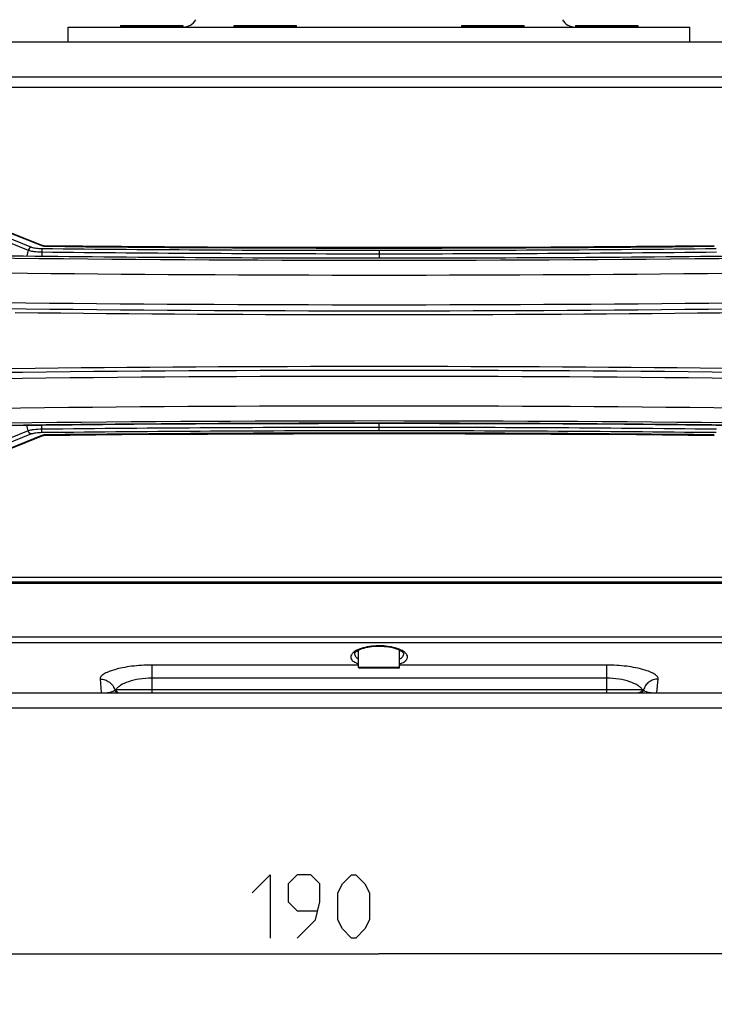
# Model space of a CAD drawing. Header units: millimetres. Extents: x 0 to 420, y 0 to 297.
# Tile 61 of 82: x 277 to 304, y 109 to 148. Entities that reach past the tile are written whole.
import ezdxf

# ---------------------------------------------------------------- set-up
doc = ezdxf.new("R2010")
doc.units = ezdxf.units.MM
doc.header["$LTSCALE"] = 23.1
doc.layers.get('0').update_dxf_attribs({"linetype": 'CONTINUOUS'})
doc.layers.add('06___PRT_ALL_SURFS', color=7, linetype='CONTINUOUS')
doc.layers.add('DIM_PILOTEES', color=7, linetype='CONTINUOUS')
doc.styles.get("Standard").update_dxf_attribs({"font": 'txt', "width": 0.7})
doc.dimstyles.new('DIMSTYLE_3', dxfattribs={"dimtxt": 2.5, "dimasz": 3.5, "dimexe": 2, "dimexo": 0, "dimtad": 1, "dimdec": 1, "dimlfac": 3.333333, "dimdsep": 46, "dimtxsty": 'Standard', "dimblk": '_FILLED', "dimblk1": '_FILLED', "dimblk2": '_FILLED', "dimcen": 0.09, "dimazin": 2, "dimtp": 0.5, "dimtm": 0.5, "dimtfac": 1, "dimtdec": 1, "dimtofl": 0, "dimtmove": 0, "dimatfit": 3, "dimldrblk": '_FILLED', "dimfxl": 0, "dimtolj": 1, "dimarcsym": 0})
doc.dimstyles.new('DIMSTYLE_6', dxfattribs={"dimtxt": 2.5, "dimasz": 3.5, "dimexe": 2, "dimexo": 0, "dimtad": 1, "dimdec": 0, "dimlfac": 3.333333, "dimdsep": 46, "dimtxsty": 'Standard', "dimblk": '_FILLED', "dimblk1": '_FILLED', "dimblk2": '_FILLED', "dimcen": 0.09, "dimazin": 2, "dimtp": 0.5, "dimtm": 0.5, "dimtfac": 1, "dimtdec": 0, "dimtofl": 0, "dimtmove": 0, "dimatfit": 3, "dimldrblk": '_FILLED', "dimfxl": 0, "dimtolj": 1, "dimarcsym": 0})

# ---------------------------------------------------------------- blocks, each defined once
blk = doc.blocks.new('_FILLED')
at = {"color": 0, "linetype": 'ByBlock'}
blk.add_solid([(0, 0), (-1, 0.143), (-1, -0.143)], dxfattribs=at)
blk = doc.blocks.new('*D10')
at = {"layer": 'DIM_PILOTEES', "color": 2, "linetype": 'Continuous'}
for p, q in [((262.51, 120.895), (262.51, 108.92)), ((319.639, 120.895), (319.639, 108.92)), ((262.51, 110.92), (291.075, 110.92)), ((319.639, 110.92), (291.075, 110.92))]:
    blk.add_line(p, q, dxfattribs=at)
at = {"layer": 'DIM_PILOTEES', "color": 2, "linetype": 'Continuous', "xscale": 3.5, "yscale": 3.5, "zscale": 3.5, "rotation": 180}
blk.add_blockref('_FILLED', (262.51, 110.92), dxfattribs=at)
at = {"layer": 'DIM_PILOTEES', "color": 2, "linetype": 'Continuous', "xscale": 3.5, "yscale": 3.5, "zscale": 3.5}
blk.add_blockref('_FILLED', (319.639, 110.92), dxfattribs=at)
at = {"layer": 'DIM_PILOTEES', "color": 2, "linetype": 'Continuous', "insert": (288.74, 114.045), "char_height": 2.5, "width": 8.03571, "attachment_point": 2, "line_spacing_factor": 0.9}
blk.add_mtext('{\\ftxt;\\W0.0001;\\H0.0001;\\~}{\\ftxt;\\W2.1428571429;\\H2.5; }{\\ftxt;\\W0.0001;\\H0.0001;\\~}', dxfattribs=at)
blk = doc.blocks.new('*D14')
at = {"layer": 'DIM_PILOTEES', "color": 2, "linetype": 'Continuous'}
for p, q in [((291.085, 220.958), (236.883, 220.958)), ((238.883, 220.958), (238.883, 170.802)), ((238.883, 120.646), (238.883, 170.802)), ((307.678, 120.646), (236.883, 120.646))]:
    blk.add_line(p, q, dxfattribs=at)
at = {"layer": 'DIM_PILOTEES', "color": 2, "linetype": 'Continuous', "xscale": 3.5, "yscale": 3.5, "zscale": 3.5}
for p, rotation in [((238.883, 220.958), 90), ((238.883, 120.646), 270)]:
    blk.add_blockref('_FILLED', p, dxfattribs=dict(at, rotation=rotation))
at = {"layer": 'DIM_PILOTEES', "color": 2, "linetype": 'Continuous', "insert": (235.758, 163.276), "char_height": 2.5, "width": 13.39286, "attachment_point": 2, "rotation": 90, "line_spacing_factor": 0.9}
blk.add_mtext('{\\ftxt;\\W0.0001;\\H0.0001;\\~}{\\ftxt;\\W3.5714285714;\\H2.5; }{\\ftxt;\\W0.0001;\\H0.0001;\\~}', dxfattribs=at)

msp = doc.modelspace()

# ---------------------------------------------------------------- linework, layer by layer
at = {"color": 7, "linetype": 'Continuous'}
for p, q in [((278.7851, 147.6084), (303.3851, 147.6084)), ((280.8521, 147.6714), (283.3181, 147.6714)), ((280.8521, 147.6714), (280.8521, 147.6114)), ((283.3181, 147.6114), (280.8521, 147.6114)), ((283.3181, 147.6714), (283.3181, 147.6114)), ((285.3521, 147.6714), (287.8181, 147.6714)), ((285.3521, 147.6114), (285.3521, 147.6714)), ((287.8181, 147.6114), (285.3521, 147.6114)), ((287.8181, 147.6114), (287.8181, 147.6714)), ((294.3521, 147.6714), (296.8181, 147.6714)), ((294.3521, 147.6114), (294.3521, 147.6714)), ((296.8181, 147.6114), (294.3521, 147.6114)), ((296.8181, 147.6114), (296.8181, 147.6714)), ((298.8521, 147.6714), (301.3181, 147.6714)), ((298.8521, 147.6714), (298.8521, 147.6114)), ((301.3181, 147.6114), (298.8521, 147.6114)), ((301.3181, 147.6714), (301.3181, 147.6114)), ((311.3537, 147.0084), (270.8166, 147.0084)), ((272.9729, 145.6388), (309.1973, 145.6388)), ((273.2042, 145.2266), (308.966, 145.2266)), ((276.1294, 139.2078), (277.2032, 138.7735)), ((276.2616, 139.3279), (277.3354, 138.8936)), ((277.7778, 138.9296), (276.3859, 139.4925)), ((277.7497, 138.9638), (276.4757, 139.4791)), ((277.2032, 138.7735), (277.1484, 138.5486)), ((277.7657, 138.9581), (277.7497, 138.9638)), ((277.8228, 138.9292), (277.7778, 138.9296)), ((277.8228, 138.9291), (277.7778, 138.9296)), ((291.0851, 138.7699), (291.0851, 138.4702)), ((277.7404, 138.7062), (277.7381, 138.5423)), ((291.0851, 138.4677), (291.0851, 138.4702)), ((291.0851, 138.4677), (291.0851, 138.4702)), ((277.2032, 131.619), (277.1484, 131.8439)), ((277.7404, 131.6863), (277.7381, 131.8502)), ((291.0851, 131.9248), (291.0851, 131.9223)), ((291.0852, 131.6226), (291.0851, 131.9223)), ((277.2032, 131.619), (276.1294, 131.1847)), ((277.3354, 131.4989), (276.2616, 131.0646)), ((276.418, 130.9129), (277.7778, 131.4629)), ((276.5077, 130.9263), (277.7497, 131.4287)), ((277.7778, 131.4629), (277.8228, 131.4634)), ((277.7778, 131.4629), (277.8228, 131.4633)), ((274.1456, 125.5922), (308.0247, 125.5922)), ((274.1704, 125.6501), (307.9998, 125.6501)), ((274.2475, 125.8295), (307.9227, 125.8295)), ((273.1378, 123.2451), (309.0324, 123.2451)), ((273.2357, 123.4732), (308.9345, 123.4732)), ((290.2736, 122.2572), (290.2736, 122.9419)), ((291.0524, 123.1001), (291.0851, 123.1003)), ((291.0851, 123.1003), (291.0851, 123.1122)), ((291.0851, 123.1003), (291.1218, 123.1001)), ((291.8966, 122.2572), (291.8966, 122.942)), ((290.2736, 122.3508), (282.0851, 122.3508)), ((282.0851, 122.3508), (282.0851, 121.2462)), ((291.8966, 122.2572), (290.2736, 122.2572)), ((291.8666, 122.2272), (290.3036, 122.2272)), ((300.0851, 122.3508), (291.8966, 122.3508)), ((300.0851, 122.3508), (300.0851, 121.2462)), ((280.0407, 121.8003), (280.0904, 121.2463)), ((280.0407, 121.8003), (280.0903, 121.2473)), ((300.0851, 121.8313), (282.0851, 121.8313)), ((302.0798, 121.2463), (302.1295, 121.8003)), ((274.8838, 121.2462), (307.2864, 121.2462)), ((280.6717, 121.3832), (301.4985, 121.3832))]:
    msp.add_line(p, q, dxfattribs=at)
for points in [[(277.823, 138.9491), (277.8136, 138.9494), (277.7896, 138.9523), (277.7657, 138.9581)], [(304.3472, 138.9491), (301.2694, 138.9199), (297.8753, 138.8965), (294.4797, 138.8825), (291.0832, 138.8778), (287.6868, 138.8825), (284.2911, 138.8965), (280.8969, 138.9199), (277.823, 138.9491)], [(276.5543, 131.8376), (278.9408, 131.863), (281.3768, 131.8842), (283.814, 131.9008), (286.252, 131.9127), (288.6906, 131.9198), (291.0851, 131.9223)], [(291.0851, 131.9223), (293.4756, 131.92), (295.9143, 131.913), (298.3524, 131.9012), (300.7898, 131.8846), (303.2261, 131.8632), (305.6167, 131.8376)], [(277.7497, 131.4287), (277.7657, 131.4344), (277.7896, 131.4402), (277.8136, 131.443), (277.823, 131.4434)], [(277.823, 131.4434), (280.9008, 131.4726), (284.2949, 131.496), (287.6906, 131.51), (291.087, 131.5147), (294.4835, 131.51), (297.8792, 131.496), (301.2733, 131.4726), (304.3472, 131.4434)], [(290.1101, 122.8077), (290.1101, 122.8081), (290.1115, 122.8132), (290.1171, 122.8241), (290.1286, 122.8397), (290.1471, 122.859), (290.1728, 122.8808), (290.206, 122.9041), (290.2468, 122.9284), (290.2951, 122.9528), (290.3506, 122.9768), (290.4127, 122.9997), (290.4807, 123.0211), (290.5541, 123.0405), (290.6319, 123.0576), (290.7132, 123.072), (290.797, 123.0835), (290.8822, 123.0921), (290.9678, 123.0976), (291.0524, 123.1001)], [(291.1218, 123.1001), (291.2064, 123.0974), (291.2918, 123.0917), (291.377, 123.0831), (291.4607, 123.0714), (291.542, 123.0569), (291.6197, 123.0397), (291.6929, 123.0201), (291.7608, 122.9986), (291.8226, 122.9756), (291.8778, 122.9516), (291.9258, 122.9271), (291.9662, 122.9029), (291.999, 122.8795), (292.0243, 122.8579), (292.0423, 122.8388), (292.0535, 122.8234), (292.0588, 122.8129), (292.0601, 122.808), (292.0601, 122.8077)]]:
    msp.add_lwpolyline(points, dxfattribs=at)
for centre, radius, start, end in [((283.3204, 148.2084), 0.6, 270, 329.03624), ((298.8498, 148.2084), 0.6, 210.96376, 270), ((291.1903, 1395.7488), 1256.9789, 269.3873146, 269.9952056), ((291.0851, 1373.3969), 1234.5391, 269.3844765, 270.6155233), ((291.0868, 1375.9082), 1237.1383, 269.9999224, 270.6175709), ((291.0851, 1387.1323), 1248.7526, 269.2944939, 270.7055061), ((291.2009, 1404.8883), 1266.4207, 269.3372615, 269.99476), ((291.1903, 1396.4104), 1257.7761, 269.3873019, 269.9952071), ((291.0868, 1376.5707), 1237.9365, 269.9999209, 270.6175707), ((291.0943, 1383.4503), 1244.9826, 269.9995761, 270.6684375), ((291.0851, 1393.1672), 1255.3776, 269.3225272, 270.6774728), ((291.0851, 1384.5635), 1247.9485, 269.3156161, 270.6843839), ((291.0851, 1382.7279), 1246.3528, 269.3153186, 270.6846814), ((291.0851, 1380.4567), 1244.2317, 269.3369933, 270.6630067), ((291.0851, -1110.0401), 1244.2075, 89.3315763, 90.6684237), ((291.0851, -1114.1367), 1247.9141, 89.3082052, 90.6917948), ((291.0851, -1112.3174), 1246.3349, 89.3079135, 90.6920865), ((291.0851, -1122.7135), 1255.3164, 89.3094274, 90.6905726), ((291.0851, -1116.6687), 1248.6815, 89.2796295, 90.7203705), ((291.1936, -1133.2501), 1265.1749, 90.0049163, 90.6630622), ((291.1959, -1127.0575), 1258.8157, 90.0050439, 90.6124471), ((291.0873, -1114.2589), 1246.1837, 89.3318849, 90.0001016), ((291.0922, -1105.1749), 1236.9331, 89.3821788, 90.0003296), ((291.1959, -1126.394), 1258.0166, 90.0050451, 90.6124347), ((291.0851, -1103.0045), 1234.5391, 89.3844765, 90.6155233), ((291.0922, -1104.5138), 1236.1364, 89.3821788, 90.0003279), ((290.3036, 122.2572), 0.03, 180, 270), ((291.8666, 122.2572), 0.03, 270, 360), ((280.0794, 121.9131), 0.6668, 269.94366, 270.94778), ((280.0905, 123.5671), 2.3208, 269.99843, 270.38962), ((280.0907, 123.5288), 2.2824, 270.38921, 271.19291), ((280.7679, 121.3962), 0.1499, 193.98974, 269.98746), ((301.4023, 121.3962), 0.1499, 270.01255, 346.01088), ((302.0796, 123.5295), 2.2832, 268.80773, 270.00715), ((302.0909, 121.9189), 0.6727, 269.05645, 270.0524)]:
    msp.add_arc(centre, radius, start, end, dxfattribs=at)
for points, knots in [([(277.3354, 138.8936), (277.305, 138.8911), (277.2437, 138.8625), (277.2108, 138.8046), (277.2032, 138.7735)], [0, 0, 0, 0, 0.486903, 1, 1, 1, 1]), ([(277.2032, 138.7735), (277.2323, 138.7617), (277.3045, 138.743), (277.4834, 138.715), (277.6334, 138.7073), (277.7404, 138.7062)], [0, 0, 0, 0, 0.1735899, 0.4091335, 1, 1, 1, 1]), ([(277.3354, 138.8936), (277.3578, 138.8845), (277.4134, 138.8701), (277.5512, 138.8485), (277.6668, 138.8426), (277.7492, 138.8417)], [0, 0, 0, 0, 0.1735837, 0.4091361, 1, 1, 1, 1]), ([(277.7492, 138.8417), (277.7475, 138.8364), (277.7459, 138.8205), (277.7421, 138.7755), (277.7412, 138.7357), (277.7407, 138.7062)], [0, 0, 0, 0, 0.123595, 0.3483908, 1, 1, 1, 1]), ([(277.7497, 138.9638), (277.7524, 138.9627), (277.7653, 138.9546), (277.7726, 138.9405), (277.7778, 138.9296)], [0, 0, 0, 0, 0.1980365, 1, 1, 1, 1]), ([(277.823, 138.9491), (277.8194, 138.9492), (277.8027, 138.9472), (277.7877, 138.938), (277.7778, 138.9296)], [0, 0, 0, 0, 0.2170914, 1, 1, 1, 1]), ([(277.7404, 131.6863), (277.6334, 131.6852), (277.4834, 131.6775), (277.3045, 131.6495), (277.2323, 131.6308), (277.2032, 131.619)], [0, 0, 0, 0, 0.5908665, 0.8264101, 1, 1, 1, 1]), ([(277.3354, 131.4989), (277.305, 131.5014), (277.2437, 131.53), (277.2108, 131.5879), (277.2032, 131.619)], [0, 0, 0, 0, 0.486903, 1, 1, 1, 1]), ([(277.7492, 131.5507), (277.6668, 131.5499), (277.5512, 131.544), (277.4134, 131.5224), (277.3578, 131.508), (277.3354, 131.4989)], [0, 0, 0, 0, 0.5908639, 0.8264163, 1, 1, 1, 1]), ([(277.7492, 131.5507), (277.7475, 131.5561), (277.7459, 131.5719), (277.7421, 131.617), (277.7412, 131.6568), (277.7407, 131.6863)], [0, 0, 0, 0, 0.123595, 0.3483908, 1, 1, 1, 1]), ([(277.7778, 131.4629), (277.7757, 131.4586), (277.769, 131.4456), (277.7591, 131.4325), (277.7497, 131.4287)], [0, 0, 0, 0, 0.3164995, 1, 1, 1, 1]), ([(277.7778, 131.4629), (277.7815, 131.4598), (277.7947, 131.4499), (277.8113, 131.4432), (277.823, 131.4434)], [0, 0, 0, 0, 0.291503, 1, 1, 1, 1]), ([(290.0727, 122.8531), (290.0403, 122.8269), (289.9864, 122.774), (289.9601, 122.6999), (289.9601, 122.6673)], [0, 0, 0, 0, 0.5605165, 1, 1, 1, 1]), ([(290.6119, 123.0681), (290.5033, 123.0469), (290.3148, 122.9957), (290.1382, 122.906), (290.0727, 122.8531)], [0, 0, 0, 0, 0.5678306, 1, 1, 1, 1]), ([(290.1101, 122.8083), (290.1101, 122.7885), (290.1176, 122.747), (290.1506, 122.6891), (290.2037, 122.6358), (290.2482, 122.6059), (290.273, 122.5916)], [0, 0, 0, 0, 0.2094382, 0.435725, 0.6957318, 1, 1, 1, 1]), ([(291.0851, 123.1122), (291.0443, 123.1122), (290.8858, 123.1085), (290.7275, 123.0905), (290.6119, 123.0681)], [0, 0, 0, 0, 0.2575988, 1, 1, 1, 1]), ([(291.5583, 123.0681), (291.521, 123.0753), (291.3646, 123.1015), (291.2057, 123.1122), (291.0851, 123.1122)], [0, 0, 0, 0, 0.2398468, 1, 1, 1, 1]), ([(292.0976, 122.853), (292.0321, 122.9059), (291.8554, 122.9957), (291.6669, 123.0469), (291.5583, 123.0681)], [0, 0, 0, 0, 0.4321491, 1, 1, 1, 1]), ([(291.8971, 122.5915), (291.9219, 122.6058), (291.9665, 122.6357), (292.0196, 122.689), (292.0526, 122.747), (292.0601, 122.7885), (292.0601, 122.8083)], [0, 0, 0, 0, 0.3042917, 0.564313, 0.7905935, 1, 1, 1, 1]), ([(292.2101, 122.6673), (292.2101, 122.6999), (292.1839, 122.7739), (292.1299, 122.8269), (292.0976, 122.853)], [0, 0, 0, 0, 0.4395044, 1, 1, 1, 1]), ([(289.9601, 122.6673), (289.9601, 122.6411), (289.9742, 122.5917), (290.0221, 122.5318), (290.1167, 122.4581), (290.2071, 122.4201), (290.2729, 122.3977)], [0, 0, 0, 0, 0.1801588, 0.3361664, 0.5219861, 1, 1, 1, 1]), ([(291.8973, 122.3977), (291.9434, 122.4134), (292.0172, 122.4431), (292.1071, 122.4975), (292.1652, 122.5496), (292.2017, 122.6065), (292.2101, 122.6478), (292.2101, 122.6673)], [0, 0, 0, 0, 0.3349585, 0.5436061, 0.7183737, 0.8663117, 1, 1, 1, 1]), ([(282.0851, 122.3508), (281.9496, 122.3508), (281.6837, 122.3426), (281.2988, 122.3066), (280.9458, 122.2499), (280.638, 122.1769), (280.3868, 122.0928), (280.2185, 122.0128), (280.1218, 121.9443), (280.0739, 121.897), (280.0447, 121.8493), (280.0393, 121.8155), (280.0407, 121.8003)], [0, 0, 0, 0, 0.1848547, 0.3626858, 0.5270044, 0.6721688, 0.7936118, 0.8880935, 0.9248594, 0.9549153, 0.9792405, 1, 1, 1, 1]), ([(302.1295, 121.8003), (302.1309, 121.8155), (302.1255, 121.8493), (302.0963, 121.897), (302.0485, 121.9443), (301.9517, 122.0128), (301.7834, 122.0928), (301.5322, 122.1769), (301.2244, 122.2499), (300.8715, 122.3066), (300.4866, 122.3426), (300.2206, 122.3508), (300.0851, 122.3508)], [0, 0, 0, 0, 0.0207596, 0.0450851, 0.0751412, 0.1119074, 0.2063894, 0.3278323, 0.4729954, 0.6373126, 0.8151448, 1, 1, 1, 1]), ([(280.0407, 121.8003), (280.1065, 121.8006), (280.2389, 121.7797), (280.4157, 121.6871), (280.5522, 121.5431), (280.6064, 121.4224), (280.6225, 121.3599)], [0, 0, 0, 0, 0.2524902, 0.5035209, 0.7525839, 1, 1, 1, 1]), ([(282.0851, 121.8313), (281.9199, 121.8313), (281.6074, 121.8079), (281.19, 121.7103), (280.9051, 121.5882), (280.7458, 121.4733), (280.6909, 121.4133), (280.6717, 121.3832)], [0, 0, 0, 0, 0.3255042, 0.6142544, 0.841953, 0.9296044, 1, 1, 1, 1]), ([(301.4985, 121.3832), (301.4794, 121.4133), (301.4244, 121.4733), (301.2651, 121.5882), (300.9802, 121.7103), (300.5629, 121.8079), (300.2503, 121.8313), (300.0851, 121.8313)], [0, 0, 0, 0, 0.0703958, 0.1580474, 0.3857454, 0.6744939, 1, 1, 1, 1]), ([(302.1295, 121.8003), (302.0637, 121.8006), (301.9314, 121.7797), (301.7546, 121.6871), (301.618, 121.5431), (301.5639, 121.4224), (301.5478, 121.3599)], [0, 0, 0, 0, 0.2524902, 0.5035209, 0.7525839, 1, 1, 1, 1]), ([(280.1383, 121.2468), (280.2034, 121.2482), (280.314, 121.2551), (280.4576, 121.2789), (280.5481, 121.3058), (280.5996, 121.3343), (280.6172, 121.351), (280.6225, 121.3599)], [0, 0, 0, 0, 0.3855151, 0.6532324, 0.8603661, 0.938821, 1, 1, 1, 1]), ([(280.6225, 121.3599), (280.6245, 121.3657), (280.6435, 121.3748), (280.6598, 121.38), (280.6717, 121.3832)], [0, 0, 0, 0, 0.3336171, 1, 1, 1, 1]), ([(280.6717, 121.3832), (280.6747, 121.3473), (280.7076, 121.2756), (280.7814, 121.2462), (280.8167, 121.2462)], [0, 0, 0, 0, 0.5051003, 1, 1, 1, 1]), ([(301.4985, 121.3832), (301.4955, 121.3473), (301.4627, 121.2756), (301.3889, 121.2462), (301.3536, 121.2462)], [0, 0, 0, 0, 0.5051003, 1, 1, 1, 1]), ([(301.4985, 121.3832), (301.5104, 121.38), (301.5268, 121.3748), (301.5457, 121.3657), (301.5478, 121.3599)], [0, 0, 0, 0, 0.6663904, 1, 1, 1, 1]), ([(301.5478, 121.3599), (301.553, 121.351), (301.5707, 121.3343), (301.6221, 121.3058), (301.7127, 121.2789), (301.8562, 121.2551), (301.9668, 121.2482), (302.032, 121.2468)], [0, 0, 0, 0, 0.0611741, 0.139623, 0.3467428, 0.6144435, 1, 1, 1, 1])]:
    msp.add_open_spline(points, degree=3, knots=knots, dxfattribs=at)
at = {"layer": '06___PRT_ALL_SURFS', "color": 7, "linetype": 'Continuous'}
for p, q in [((278.7851, 147.0084), (278.7851, 147.6084)), ((303.3851, 147.0084), (303.3851, 147.6084)), ((277.7778, 138.9296), (276.3859, 139.4925)), ((277.8228, 138.9292), (277.7778, 138.9296)), ((277.8228, 138.9291), (277.7778, 138.9296))]:
    msp.add_line(p, q, dxfattribs=at)
for centre, radius, start, end in [((291.0851, 1373.3969), 1234.5391, 269.3844765, 270.6155233), ((291.0851, 1387.1323), 1248.7526, 269.2944939, 270.7055061)]:
    msp.add_arc(centre, radius, start, end, dxfattribs=at)
at = {"layer": 'DIM_PILOTEES', "color": 2, "linetype": 'Continuous'}
for points in [[(286.0615, 113.3307), (286.7758, 114.045), (286.7758, 111.545)], [(287.8472, 111.545), (288.5615, 112.2593), (288.7401, 112.9736), (288.7401, 113.6879), (288.3829, 114.045), (287.8472, 114.045), (287.4901, 113.6879), (287.4901, 112.9736), (287.8472, 112.6165), (288.621, 112.6165)], [(289.4543, 112.2593), (289.4543, 113.3307), (289.6329, 113.6879), (289.9901, 114.045), (290.1686, 114.045), (290.5258, 113.6879), (290.7043, 113.3307), (290.7043, 112.2593), (290.5258, 111.9022), (290.1686, 111.545), (289.9901, 111.545), (289.6329, 111.9022), (289.4543, 112.2593)]]:
    msp.add_lwpolyline(points, dxfattribs=at)

# ---------------------------------------------------------------- dimensions: what is measured, and where the dimension line sits
for base, p1, p2, angle, text, dimstyle, picture, middle in [((238.8826, 220.9584), (307.6783, 120.6462), (291.0851, 220.9584), 90, '{\\ftxt;\\W0.0001;\\H0.0001;\\~}{\\ftxt;\\W3.5714285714;\\H2.5; }{\\ftxt;\\W0.0001;\\H0.0001;\\~}', 'DIMSTYLE_3', '*D14', (238.8826, 162.9186)), ((262.51, 110.92), (319.6393, 120.8946), (262.51, 120.8946), 180, '{\\ftxt;\\W0.0001;\\H0.0001;\\~}{\\ftxt;\\W2.1428571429;\\H2.5; }{\\ftxt;\\W0.0001;\\H0.0001;\\~}', 'DIMSTYLE_6', '*D10', (288.3829, 110.92))]:
    dim = msp.add_linear_dim(base=base, p1=p1, p2=p2, angle=angle, text=text, dimstyle=dimstyle, dxfattribs=at)
    dim.commit()
    dim.dimension.update_dxf_attribs({"geometry": picture, "text_midpoint": middle, "dimtype": 160})

doc.saveas('drawing.dxf')
